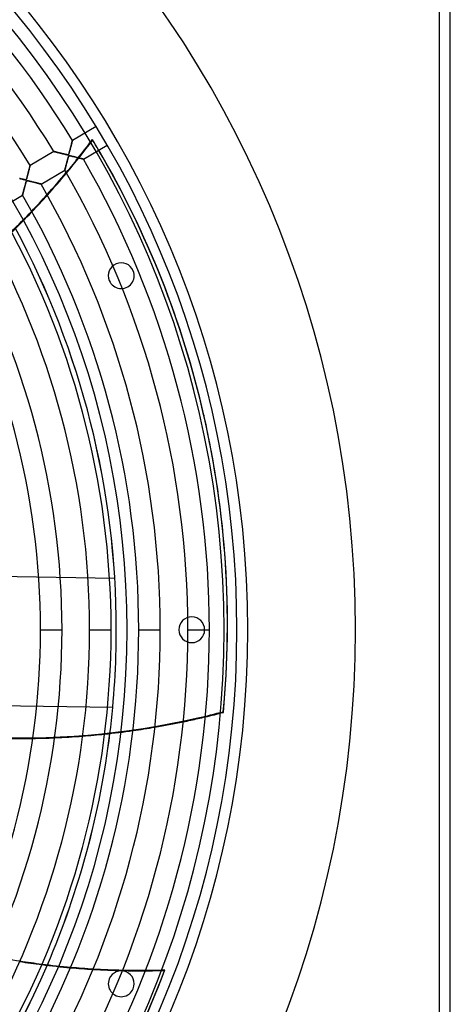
# Model space of a CAD drawing. Header units: millimetres. Extents: x -550 to 550, y -550 to 550.
# Tile 53 of 54: x 350 to 550, y -174 to 284. Entities that reach past the tile are written whole.
import ezdxf

# ---------------------------------------------------------------- set-up
doc = ezdxf.new("R2010")
doc.units = ezdxf.units.MM
doc.layers.add('HIDDEN', color=7, linetype='Continuous')
doc.layers.add('THICK', color=7, linetype='Continuous')

msp = doc.modelspace()

# ---------------------------------------------------------------- linework, layer by layer
at = {"layer": 'HIDDEN'}
for p, q in [((545, -545), (545, 545)), ((373.77, 224.09), (373.85, 224.38)), ((373.85, 224.38), (373.92, 224.67)), ((373.92, 224.67), (373.99, 224.95)), ((373.99, 224.95), (374.06, 225.21)), ((374.06, 225.21), (374.12, 225.47)), ((374.12, 225.47), (374.18, 225.71)), ((374.18, 225.71), (374.24, 225.93)), ((374.24, 225.93), (374.3, 226.15)), ((374.3, 226.15), (374.35, 226.35)), ((374.35, 226.35), (374.39, 226.54)), ((374.39, 226.54), (374.44, 226.71)), ((374.44, 226.71), (374.48, 226.86)), ((374.48, 226.86), (374.51, 227)), ((374.51, 227), (374.54, 227.12)), ((374.54, 227.12), (374.57, 227.22)), ((374.57, 227.22), (374.58, 227.29)), ((374.58, 227.29), (374.6, 227.33)), ((374.6, 227.33), (374.6, 227.35)), ((384, 227.55), (383.93, 227.85)), ((366.01, 222.27), (366.02, 222.26)), ((366.02, 222.26), (366.04, 222.26)), ((366.04, 222.26), (366.09, 222.25)), ((366.09, 222.25), (366.15, 222.23)), ((366.15, 222.23), (366.23, 222.21)), ((366.23, 222.21), (366.33, 222.19)), ((366.33, 222.19), (366.44, 222.16)), ((366.44, 222.16), (366.57, 222.13)), ((366.57, 222.13), (366.71, 222.09)), ((366.71, 222.09), (366.87, 222.05)), ((366.87, 222.05), (367.04, 222.01)), ((367.04, 222.01), (367.22, 221.96)), ((367.22, 221.96), (367.41, 221.92)), ((367.41, 221.92), (367.61, 221.86)), ((367.61, 221.86), (367.82, 221.81)), ((367.82, 221.81), (368.04, 221.76)), ((368.04, 221.76), (368.27, 221.7)), ((368.27, 221.7), (368.51, 221.64)), ((368.51, 221.64), (368.75, 221.58)), ((368.75, 221.58), (369, 221.52)), ((369, 221.52), (369.25, 221.46)), ((369.25, 221.46), (369.51, 221.39)), ((369.51, 221.39), (369.77, 221.32)), ((369.77, 221.32), (370.04, 221.26)), ((370.04, 221.26), (370.31, 221.19)), ((370.31, 221.19), (370.59, 221.12)), ((370.59, 221.12), (370.87, 221.05)), ((370.87, 221.05), (371.14, 220.99)), ((371.14, 220.99), (371.4, 220.93)), ((371.4, 220.93), (371.64, 220.87)), ((371.64, 220.87), (371.87, 220.82)), ((371.87, 220.82), (372.07, 220.78)), ((372.07, 220.78), (372.24, 220.76)), ((372.24, 220.76), (372.38, 220.74)), ((372.38, 220.74), (372.5, 220.74)), ((372.5, 220.74), (372.6, 220.75)), ((372.6, 220.75), (372.68, 220.77)), ((372.68, 220.77), (372.75, 220.82)), ((372.72, 219.69), (372.68, 219.56)), ((372.76, 219.81), (372.72, 219.69)), ((372.75, 220.82), (372.82, 220.89)), ((372.81, 219.92), (372.76, 219.81)), ((372.85, 220.01), (372.81, 219.92)), ((372.82, 220.89), (372.88, 220.99)), ((372.89, 220.1), (372.85, 220.01)), ((372.88, 220.99), (372.94, 221.11)), ((372.94, 220.16), (372.89, 220.1)), ((372.94, 221.11), (372.99, 221.26)), ((372.99, 220.21), (372.94, 220.16)), ((372.99, 221.26), (373.05, 221.43)), ((373.04, 220.25), (372.99, 220.21)), ((373.1, 220.27), (373.04, 220.25)), ((373.05, 221.43), (373.11, 221.63)), ((373.17, 220.29), (373.1, 220.27)), ((373.11, 221.63), (373.18, 221.86)), ((373.25, 220.3), (373.17, 220.29)), ((373.18, 221.86), (373.25, 222.11)), ((373.25, 222.11), (373.32, 222.37)), ((373.37, 220.29), (373.25, 220.3)), ((373.32, 222.37), (373.39, 222.64)), ((373.54, 220.27), (373.37, 220.29)), ((373.39, 222.64), (373.47, 222.92)), ((373.47, 222.92), (373.54, 223.21)), ((373.54, 223.21), (373.62, 223.5)), ((373.79, 220.23), (373.54, 220.27)), ((373.62, 223.5), (373.69, 223.79)), ((373.69, 223.79), (373.77, 224.09)), ((374.07, 220.17), (373.79, 220.23)), ((374.4, 220.09), (374.07, 220.17)), ((374.75, 220.01), (374.4, 220.09)), ((375.1, 219.92), (374.75, 220.01)), ((375.45, 219.83), (375.1, 219.92)), ((375.81, 219.74), (375.45, 219.83)), ((376.16, 219.65), (375.81, 219.74)), ((354.81, 215.08), (354.85, 215.25)), ((354.85, 215.25), (354.88, 215.39)), ((354.88, 215.39), (354.92, 215.51)), ((354.92, 215.51), (354.94, 215.61)), ((354.94, 215.61), (354.96, 215.68)), ((354.96, 215.68), (354.97, 215.72)), ((354.97, 215.72), (354.97, 215.74)), ((371.51, 215.23), (371.46, 215.05)), ((371.56, 215.43), (371.51, 215.23)), ((371.62, 215.63), (371.56, 215.43)), ((371.67, 215.84), (371.62, 215.63)), ((371.73, 216.05), (371.67, 215.84)), ((371.79, 216.28), (371.73, 216.05)), ((371.85, 216.51), (371.79, 216.28)), ((371.91, 216.74), (371.85, 216.51)), ((371.98, 216.99), (371.91, 216.74)), ((372.04, 217.24), (371.98, 216.99)), ((372.11, 217.49), (372.04, 217.24)), ((372.18, 217.74), (372.11, 217.49)), ((372.24, 217.99), (372.18, 217.74)), ((372.31, 218.23), (372.24, 217.99)), ((372.37, 218.46), (372.31, 218.23)), ((372.43, 218.68), (372.37, 218.46)), ((372.49, 218.89), (372.43, 218.68)), ((372.54, 219.08), (372.49, 218.89)), ((372.59, 219.26), (372.54, 219.08)), ((372.64, 219.42), (372.59, 219.26)), ((372.68, 219.56), (372.64, 219.42)), ((376.51, 219.56), (376.16, 219.65)), ((376.86, 219.47), (376.51, 219.56)), ((377.19, 219.39), (376.86, 219.47)), ((377.52, 219.3), (377.19, 219.39)), ((377.83, 219.22), (377.52, 219.3)), ((378.12, 219.15), (377.83, 219.22)), ((378.4, 219.08), (378.12, 219.15)), ((378.65, 219.01), (378.4, 219.08)), ((378.88, 218.95), (378.65, 219.01)), ((379.09, 218.9), (378.88, 218.95)), ((379.27, 218.85), (379.09, 218.9)), ((379.42, 218.81), (379.27, 218.85)), ((379.54, 218.78), (379.42, 218.81)), ((379.62, 218.76), (379.54, 218.78)), ((379.67, 218.74), (379.62, 218.76)), ((379.69, 218.74), (379.67, 218.74)), ((353.56, 210.28), (353.64, 210.57)), ((353.64, 210.57), (353.73, 210.89)), ((353.73, 210.89), (353.82, 211.22)), ((353.82, 211.22), (353.9, 211.55)), ((353.9, 211.55), (353.99, 211.87)), ((353.99, 211.87), (354.07, 212.2)), ((354.07, 212.2), (354.15, 212.51)), ((354.15, 212.51), (354.23, 212.82)), ((354.23, 212.82), (354.31, 213.13)), ((354.31, 213.13), (354.39, 213.43)), ((354.39, 213.43), (354.46, 213.71)), ((354.46, 213.71), (354.53, 213.98)), ((354.53, 213.98), (354.59, 214.24)), ((354.59, 214.24), (354.65, 214.48)), ((354.65, 214.48), (354.71, 214.7)), ((354.71, 214.7), (354.76, 214.9)), ((354.76, 214.9), (354.81, 215.08)), ((371.11, 213.7), (371.1, 213.67)), ((371.1, 213.67), (371.1, 213.66)), ((371.12, 213.75), (371.11, 213.7)), ((371.14, 213.82), (371.12, 213.75)), ((371.16, 213.9), (371.14, 213.82)), ((371.19, 214), (371.16, 213.9)), ((371.22, 214.12), (371.19, 214)), ((371.25, 214.24), (371.22, 214.12)), ((371.29, 214.39), (371.25, 214.24)), ((371.33, 214.54), (371.29, 214.39)), ((371.37, 214.7), (371.33, 214.54)), ((371.42, 214.87), (371.37, 214.7)), ((371.46, 215.05), (371.42, 214.87)), ((350.07, 209.74), (350.31, 209.68)), ((350.31, 209.68), (350.55, 209.62)), ((350.55, 209.62), (350.8, 209.56)), ((350.8, 209.56), (351.04, 209.5)), ((351.04, 209.5), (351.29, 209.44)), ((351.29, 209.44), (351.53, 209.38)), ((351.53, 209.38), (351.76, 209.32)), ((351.76, 209.32), (351.97, 209.28)), ((351.97, 209.28), (352.17, 209.23)), ((352.17, 209.23), (352.35, 209.2)), ((352.35, 209.2), (352.52, 209.17)), ((352.51, 205.98), (352.44, 205.73)), ((352.58, 206.23), (352.51, 205.98)), ((352.52, 209.17), (352.68, 209.14)), ((352.64, 206.47), (352.58, 206.23)), ((352.7, 206.71), (352.64, 206.47)), ((352.68, 209.14), (352.83, 209.13)), ((352.76, 206.93), (352.7, 206.71)), ((352.82, 207.15), (352.76, 206.93)), ((352.88, 207.35), (352.82, 207.15)), ((352.83, 209.13), (352.96, 209.14)), ((352.93, 207.53), (352.88, 207.35)), ((352.98, 207.7), (352.93, 207.53)), ((352.96, 209.14), (353.06, 209.17)), ((353.03, 207.86), (352.98, 207.7)), ((353.07, 208), (353.03, 207.86)), ((353.06, 209.17), (353.14, 209.22)), ((353.11, 208.12), (353.07, 208)), ((353.15, 208.23), (353.11, 208.12)), ((353.14, 209.22), (353.22, 209.32)), ((353.19, 208.34), (353.15, 208.23)), ((353.24, 208.44), (353.19, 208.34)), ((353.22, 209.32), (353.29, 209.45)), ((353.28, 208.51), (353.24, 208.44)), ((353.33, 208.57), (353.28, 208.51)), ((353.29, 209.45), (353.35, 209.6)), ((353.38, 208.62), (353.33, 208.57)), ((353.35, 209.6), (353.42, 209.79)), ((353.44, 208.65), (353.38, 208.62)), ((353.42, 209.79), (353.49, 210.02)), ((353.5, 208.68), (353.44, 208.65)), ((353.49, 210.02), (353.56, 210.28)), ((353.57, 208.69), (353.5, 208.68)), ((353.67, 208.69), (353.57, 208.69)), ((353.81, 208.68), (353.67, 208.69)), ((354.02, 208.65), (353.81, 208.68)), ((354.29, 208.6), (354.02, 208.65)), ((354.59, 208.53), (354.29, 208.6)), ((354.93, 208.45), (354.59, 208.53)), ((355.29, 208.36), (354.93, 208.45)), ((355.65, 208.27), (355.29, 208.36)), ((356.01, 208.18), (355.65, 208.27)), ((356.37, 208.09), (356.01, 208.18)), ((356.72, 208), (356.37, 208.09)), ((357.08, 207.91), (356.72, 208)), ((357.43, 207.82), (357.08, 207.91)), ((357.76, 207.73), (357.43, 207.82)), ((358.09, 207.65), (357.76, 207.73)), ((358.39, 207.57), (358.09, 207.65)), ((358.68, 207.49), (358.39, 207.57)), ((358.95, 207.42), (358.68, 207.49)), ((359.2, 207.36), (358.95, 207.42)), ((359.42, 207.3), (359.2, 207.36)), ((359.61, 207.25), (359.42, 207.3)), ((359.77, 207.21), (359.61, 207.25)), ((359.9, 207.18), (359.77, 207.21)), ((359.99, 207.15), (359.9, 207.18)), ((360.04, 207.14), (359.99, 207.15)), ((360.06, 207.13), (360.04, 207.14)), ((351.48, 202.09), (351.47, 202.06)), ((351.47, 202.06), (351.47, 202.05)), ((351.49, 202.14), (351.48, 202.09)), ((351.51, 202.2), (351.49, 202.14)), ((351.53, 202.28), (351.51, 202.2)), ((351.56, 202.37), (351.53, 202.28)), ((351.59, 202.48), (351.56, 202.37)), ((351.62, 202.6), (351.59, 202.48)), ((351.65, 202.74), (351.62, 202.6)), ((351.69, 202.88), (351.65, 202.74)), ((351.73, 203.04), (351.69, 202.88)), ((351.78, 203.2), (351.73, 203.04)), ((351.82, 203.37), (351.78, 203.2)), ((351.87, 203.55), (351.82, 203.37)), ((351.92, 203.73), (351.87, 203.55)), ((351.97, 203.93), (351.92, 203.73)), ((352.02, 204.13), (351.97, 203.93)), ((352.08, 204.34), (352.02, 204.13)), ((352.13, 204.55), (352.08, 204.34)), ((352.19, 204.78), (352.13, 204.55)), ((352.25, 205), (352.19, 204.78)), ((352.31, 205.24), (352.25, 205)), ((352.38, 205.48), (352.31, 205.24)), ((352.44, 205.73), (352.38, 205.48)), ((402.81, 166.85), (402.81, 166.85)), ((391.72, 162.26), (391.72, 162.26)), ((394.27, 23.81), (180.37, 27.17)), ((394.27, 23.81), (394.27, 23.81)), ((451, 0), (451, 0)), ((456, 0), (456, 0)), ((506, 0), (506, 0)), ((359.81, 0), (369.79, 0)), ((382.61, 0), (392.59, 0)), ((394.99, 0), (394.99, 0)), ((394.99, 0), (394.99, 0)), ((395, 0), (395, 0)), ((400, 0), (400, 0)), ((400, 0), (400, 0)), ((405.41, 0), (415.39, 0)), ((424, 0), (424, 0)), ((428.21, 0), (438.19, 0)), ((436, 0), (436, 0)), ((445, 0), (445, 0)), ((393.33, -36.18), (241.03, -33.79)), ((393.33, -36.18), (393.33, -36.18)), ((432.87, -40.99), (432.94, -41.29)), ((444.7, -38.4), (444.63, -38.1)), ((391.72, -162.26), (391.72, -162.26)), ((402.81, -166.85), (402.81, -166.85))]:
    msp.add_line(p, q, dxfattribs=at)
for centre, radius, start, end in [((0, 0), 456, 0, 180), ((0, 0), 445, 0, 180), ((0, 0), 400, 0, 180), ((0, 0), 394.99, 0, 28.2133), ((0, 0), 395, 0, 28.2137), ((397.27, 164.55), 6, 22.5, 202.5), ((397.27, 164.55), 6, 202.5, 22.5), ((430, 0), 6, 0, 180), ((0, 0), 456, 180, 0), ((0, 0), 400, 180, 0), ((430, 0), 6, 180, 0), ((0, 0), 445, 180, 0), ((0, 0), 394.99, 352.9856, 0), ((0, 0), 395, 352.986, 0), ((0, 0), 394.99, 301.557, 336.7847), ((0, 0), 395, 301.5574, 336.7852), ((397.27, -164.55), 6, 337.5, 157.5), ((397.27, -164.55), 6, 157.5, 337.5)]:
    msp.add_arc(centre, radius, start, end, dxfattribs=at)
for centre, major_axis, start_param, end_param in [((91.27, 441.29), (355.65, 81.18), -0.914631, -0.86064), ((91.34, 440.98), (355.65, 81.18), -0.914365, -0.86064), ((-0.07, 0.31), (-435.68, -99.44), -2.840298, -2.827433), ((0, 0), (435.68, 99.44), 0.301969, 0.314159), ((91.27, 441.29), (355.65, 81.18), -0.981021, -0.9521), ((91.34, 440.98), (355.65, 81.18), -0.980775, -0.951845), ((-0.07, 0.31), (-435.68, -99.44), 2.827433, 3.141593), ((352.69, 310.29), (-355.65, -81.18), 1.004743, 1.570796), ((352.69, 310.29), (-355.65, -81.18), 1.570796, 1.604014), ((352.76, 309.98), (355.65, 81.18), -1.570796, -1.561285), ((352.76, 309.98), (355.65, 81.18), -1.655135, -1.626765), ((352.76, 309.98), (355.65, 81.18), -1.590068, -1.570796), ((352.76, 309.98), (355.65, 81.18), -1.782955, -1.755197), ((352.76, 309.98), (355.65, 81.18), -1.719377, -1.691349), ((401.72, 203.54), (285.21, -227.45), -1.046135, -1.017644), ((401.92, 203.78), (285.21, -227.45), -1.046363, -1.01788), ((401.72, 203.54), (285.21, -227.45), -0.980775, -0.951845), ((401.92, 203.78), (285.21, -227.45), -0.981021, -0.9521), ((401.72, 203.54), (285.21, -227.45), -0.914365, -0.884921), ((401.92, 203.78), (285.21, -227.45), -0.914631, -0.885198)]:
    msp.add_ellipse(centre, major_axis=major_axis, ratio=0.987688, start_param=start_param, end_param=end_param, dxfattribs=at)
at = {"layer": 'THICK'}
for p, q in [((545, -545), (545, 545)), ((550, -545), (550, 545)), ((385.63, 233.87), (374.6, 227.35)), ((373.88, 224.51), (373.79, 224.17)), ((373.97, 224.85), (373.88, 224.51)), ((374.05, 225.17), (373.97, 224.85)), ((374.13, 225.48), (374.05, 225.17)), ((374.2, 225.78), (374.13, 225.48)), ((374.27, 226.05), (374.2, 225.78)), ((374.34, 226.31), (374.27, 226.05)), ((374.39, 226.54), (374.34, 226.31)), ((374.45, 226.74), (374.39, 226.54)), ((374.49, 226.92), (374.45, 226.74)), ((374.53, 227.07), (374.49, 226.92)), ((374.56, 227.19), (374.53, 227.07)), ((374.58, 227.28), (374.56, 227.19)), ((374.59, 227.33), (374.58, 227.28)), ((374.6, 227.35), (374.59, 227.33)), ((379.69, 218.74), (390.72, 225.26)), ((366.01, 222.27), (354.97, 215.74)), ((366.02, 222.26), (366.01, 222.27)), ((366.05, 222.26), (366.02, 222.26)), ((366.1, 222.24), (366.05, 222.26)), ((366.17, 222.23), (366.1, 222.24)), ((366.25, 222.2), (366.17, 222.23)), ((366.35, 222.18), (366.25, 222.2)), ((366.47, 222.15), (366.35, 222.18)), ((366.6, 222.12), (366.47, 222.15)), ((366.74, 222.08), (366.6, 222.12)), ((366.89, 222.05), (366.74, 222.08)), ((367.05, 222), (366.89, 222.05)), ((367.22, 221.96), (367.05, 222)), ((367.4, 221.92), (367.22, 221.96)), ((367.59, 221.87), (367.4, 221.92)), ((367.78, 221.82), (367.59, 221.87)), ((367.98, 221.77), (367.78, 221.82)), ((368.19, 221.72), (367.98, 221.77)), ((368.41, 221.66), (368.19, 221.72)), ((368.64, 221.61), (368.41, 221.66)), ((368.87, 221.55), (368.64, 221.61)), ((369.1, 221.49), (368.87, 221.55)), ((369.35, 221.43), (369.1, 221.49)), ((369.6, 221.37), (369.35, 221.43)), ((369.85, 221.3), (369.6, 221.37)), ((370.11, 221.24), (369.85, 221.3)), ((370.36, 221.18), (370.11, 221.24)), ((370.6, 221.12), (370.36, 221.18)), ((370.83, 221.06), (370.6, 221.12)), ((371.05, 221.01), (370.83, 221.06)), ((371.26, 220.96), (371.05, 221.01)), ((371.45, 220.92), (371.26, 220.96)), ((371.63, 220.87), (371.45, 220.92)), ((371.8, 220.84), (371.63, 220.87)), ((371.95, 220.81), (371.8, 220.84)), ((372.08, 220.78), (371.95, 220.81)), ((372.2, 220.76), (372.08, 220.78)), ((372.31, 220.75), (372.2, 220.76)), ((372.42, 220.74), (372.31, 220.75)), ((372.52, 220.74), (372.42, 220.74)), ((372.6, 220.75), (372.52, 220.74)), ((372.66, 220.76), (372.6, 220.75)), ((372.72, 220.79), (372.66, 220.76)), ((372.66, 219.49), (372.72, 219.68)), ((372.77, 220.83), (372.72, 220.79)), ((372.72, 219.68), (372.78, 219.85)), ((372.82, 220.88), (372.77, 220.83)), ((372.78, 219.85), (372.83, 219.98)), ((372.86, 220.95), (372.82, 220.88)), ((372.83, 219.98), (372.89, 220.09)), ((372.92, 221.06), (372.86, 220.95)), ((372.89, 220.09), (372.94, 220.17)), ((372.98, 221.22), (372.92, 221.06)), ((372.94, 220.17), (373.01, 220.23)), ((373.06, 221.46), (372.98, 221.22)), ((373.01, 220.23), (373.08, 220.27)), ((373.15, 221.74), (373.06, 221.46)), ((373.08, 220.27), (373.17, 220.29)), ((373.24, 222.06), (373.15, 221.74)), ((373.17, 220.29), (373.29, 220.3)), ((373.33, 222.4), (373.24, 222.06)), ((373.29, 220.3), (373.42, 220.29)), ((373.42, 222.75), (373.33, 222.4)), ((373.52, 223.11), (373.42, 222.75)), ((373.42, 220.29), (373.58, 220.27)), ((373.61, 223.46), (373.52, 223.11)), ((373.58, 220.27), (373.76, 220.23)), ((373.7, 223.82), (373.61, 223.46)), ((373.79, 224.17), (373.7, 223.82)), ((373.76, 220.23), (373.97, 220.19)), ((373.97, 220.19), (374.2, 220.14)), ((374.2, 220.14), (374.45, 220.08)), ((374.45, 220.08), (374.71, 220.02)), ((374.71, 220.02), (374.99, 219.95)), ((374.99, 219.95), (375.27, 219.88)), ((375.27, 219.88), (375.55, 219.81)), ((375.55, 219.81), (375.84, 219.73)), ((375.84, 219.73), (376.14, 219.66)), ((354.81, 215.09), (354.75, 214.87)), ((354.86, 215.28), (354.81, 215.09)), ((354.9, 215.44), (354.86, 215.28)), ((354.93, 215.57), (354.9, 215.44)), ((354.95, 215.66), (354.93, 215.57)), ((354.97, 215.72), (354.95, 215.66)), ((354.97, 215.74), (354.97, 215.72)), ((371.47, 215.05), (371.52, 215.26)), ((371.52, 215.26), (371.58, 215.47)), ((371.58, 215.47), (371.63, 215.69)), ((371.63, 215.69), (371.69, 215.91)), ((371.69, 215.91), (371.75, 216.15)), ((371.75, 216.15), (371.82, 216.39)), ((371.82, 216.39), (371.88, 216.64)), ((371.88, 216.64), (371.95, 216.89)), ((371.95, 216.89), (372.02, 217.15)), ((372.02, 217.15), (372.09, 217.41)), ((372.09, 217.41), (372.16, 217.68)), ((372.16, 217.68), (372.23, 217.95)), ((372.23, 217.95), (372.3, 218.22)), ((372.3, 218.22), (372.38, 218.5)), ((372.38, 218.5), (372.45, 218.77)), ((372.45, 218.77), (372.52, 219.03)), ((372.52, 219.03), (372.59, 219.27)), ((372.59, 219.27), (372.66, 219.49)), ((376.14, 219.66), (376.43, 219.58)), ((376.43, 219.58), (376.73, 219.51)), ((376.73, 219.51), (377.02, 219.43)), ((377.02, 219.43), (377.29, 219.36)), ((377.29, 219.36), (377.56, 219.29)), ((377.56, 219.29), (377.81, 219.23)), ((377.81, 219.23), (378.05, 219.17)), ((378.05, 219.17), (378.28, 219.11)), ((378.28, 219.11), (378.49, 219.05)), ((378.49, 219.05), (378.69, 219)), ((378.69, 219), (378.88, 218.95)), ((378.88, 218.95), (379.05, 218.9)), ((379.05, 218.9), (379.21, 218.86)), ((379.21, 218.86), (379.35, 218.83)), ((379.35, 218.83), (379.46, 218.8)), ((379.46, 218.8), (379.56, 218.77)), ((379.56, 218.77), (379.63, 218.75)), ((379.63, 218.75), (379.67, 218.74)), ((379.67, 218.74), (379.69, 218.74)), ((353.65, 210.61), (353.56, 210.27)), ((353.75, 210.96), (353.65, 210.61)), ((353.84, 211.32), (353.75, 210.96)), ((353.94, 211.68), (353.84, 211.32)), ((354.03, 212.04), (353.94, 211.68)), ((354.12, 212.4), (354.03, 212.04)), ((354.21, 212.75), (354.12, 212.4)), ((354.3, 213.1), (354.21, 212.75)), ((354.39, 213.44), (354.3, 213.1)), ((354.47, 213.76), (354.39, 213.44)), ((354.55, 214.07), (354.47, 213.76)), ((354.62, 214.36), (354.55, 214.07)), ((354.69, 214.63), (354.62, 214.36)), ((354.75, 214.87), (354.69, 214.63)), ((360.06, 207.13), (371.1, 213.66)), ((371.1, 213.67), (371.11, 213.69)), ((371.1, 213.66), (371.1, 213.67)), ((371.11, 213.69), (371.12, 213.74)), ((371.12, 213.74), (371.14, 213.8)), ((371.14, 213.8), (371.16, 213.88)), ((371.16, 213.88), (371.18, 213.98)), ((371.18, 213.98), (371.21, 214.09)), ((371.21, 214.09), (371.25, 214.22)), ((371.25, 214.22), (371.28, 214.36)), ((371.28, 214.36), (371.32, 214.51)), ((371.32, 214.51), (371.37, 214.68)), ((371.37, 214.68), (371.42, 214.86)), ((371.42, 214.86), (371.47, 215.05)), ((350.32, 209.67), (350.07, 209.74)), ((350.58, 209.61), (350.32, 209.67)), ((350.82, 209.55), (350.58, 209.61)), ((351.06, 209.49), (350.82, 209.55)), ((351.28, 209.44), (351.06, 209.49)), ((351.5, 209.39), (351.28, 209.44)), ((351.7, 209.34), (351.5, 209.39)), ((351.89, 209.3), (351.7, 209.34)), ((352.06, 209.26), (351.89, 209.3)), ((352.22, 209.22), (352.06, 209.26)), ((352.36, 209.19), (352.22, 209.22)), ((352.49, 209.17), (352.36, 209.19)), ((352.44, 205.72), (352.5, 205.96)), ((352.61, 209.15), (352.49, 209.17)), ((352.5, 205.96), (352.57, 206.2)), ((352.57, 206.2), (352.63, 206.45)), ((352.72, 209.14), (352.61, 209.15)), ((352.63, 206.45), (352.7, 206.7)), ((352.7, 206.7), (352.77, 206.94)), ((352.83, 209.13), (352.72, 209.14)), ((352.77, 206.94), (352.83, 207.18)), ((352.92, 209.13), (352.83, 209.13)), ((352.83, 207.18), (352.89, 207.41)), ((352.89, 207.41), (352.95, 207.62)), ((352.99, 209.14), (352.92, 209.13)), ((352.95, 207.62), (353.01, 207.81)), ((353.06, 209.17), (352.99, 209.14)), ((353.01, 207.81), (353.06, 207.98)), ((353.11, 209.2), (353.06, 209.17)), ((353.06, 207.98), (353.12, 208.15)), ((353.16, 209.24), (353.11, 209.2)), ((353.12, 208.15), (353.18, 208.3)), ((353.21, 209.3), (353.16, 209.24)), ((353.18, 208.3), (353.24, 208.44)), ((353.26, 209.39), (353.21, 209.3)), ((353.24, 208.44), (353.31, 208.55)), ((353.32, 209.51), (353.26, 209.39)), ((353.31, 208.55), (353.38, 208.62)), ((353.39, 209.71), (353.32, 209.51)), ((353.38, 208.62), (353.47, 208.67)), ((353.47, 209.97), (353.39, 209.71)), ((353.56, 210.27), (353.47, 209.97)), ((353.47, 208.67), (353.59, 208.69)), ((353.59, 208.69), (353.74, 208.69)), ((353.74, 208.69), (353.91, 208.67)), ((353.91, 208.67), (354.1, 208.63)), ((354.1, 208.63), (354.33, 208.59)), ((354.33, 208.59), (354.6, 208.53)), ((354.6, 208.53), (354.9, 208.46)), ((354.9, 208.46), (355.22, 208.38)), ((355.22, 208.38), (355.55, 208.3)), ((355.55, 208.3), (355.88, 208.21)), ((355.88, 208.21), (356.2, 208.13)), ((356.2, 208.13), (356.52, 208.05)), ((356.52, 208.05), (356.84, 207.97)), ((356.84, 207.97), (357.15, 207.89)), ((357.15, 207.89), (357.46, 207.81)), ((357.46, 207.81), (357.75, 207.73)), ((357.75, 207.73), (358.04, 207.66)), ((358.04, 207.66), (358.31, 207.59)), ((358.31, 207.59), (358.57, 207.52)), ((358.57, 207.52), (358.8, 207.46)), ((358.8, 207.46), (359.02, 207.4)), ((359.02, 207.4), (359.23, 207.35)), ((359.23, 207.35), (359.41, 207.3)), ((359.41, 207.3), (359.57, 207.26)), ((359.57, 207.26), (359.71, 207.22)), ((359.71, 207.22), (359.84, 207.19)), ((359.84, 207.19), (359.93, 207.17)), ((359.93, 207.17), (360, 207.15)), ((360, 207.15), (360.05, 207.14)), ((360.05, 207.14), (360.06, 207.13)), ((340.44, 195.52), (351.47, 202.05)), ((351.47, 202.06), (351.48, 202.08)), ((351.47, 202.05), (351.47, 202.06)), ((351.48, 202.08), (351.49, 202.12)), ((351.49, 202.12), (351.5, 202.17)), ((351.5, 202.17), (351.52, 202.24)), ((351.52, 202.24), (351.54, 202.32)), ((351.54, 202.32), (351.57, 202.41)), ((351.57, 202.41), (351.6, 202.52)), ((351.6, 202.52), (351.63, 202.64)), ((351.63, 202.64), (351.66, 202.77)), ((351.66, 202.77), (351.7, 202.92)), ((351.7, 202.92), (351.74, 203.07)), ((351.74, 203.07), (351.78, 203.23)), ((351.78, 203.23), (351.83, 203.41)), ((351.83, 203.41), (351.88, 203.59)), ((351.88, 203.59), (351.93, 203.77)), ((351.93, 203.77), (351.98, 203.97)), ((351.98, 203.97), (352.03, 204.17)), ((352.03, 204.17), (352.09, 204.38)), ((352.09, 204.38), (352.14, 204.59)), ((352.14, 204.59), (352.2, 204.81)), ((352.2, 204.81), (352.26, 205.03)), ((352.26, 205.03), (352.32, 205.26)), ((352.32, 205.26), (352.38, 205.49)), ((352.38, 205.49), (352.44, 205.72)), ((435.61, 99.75), (435.68, 99.44)), ((359.81, 0), (369.79, 0)), ((382.61, 0), (392.59, 0)), ((405.41, 0), (415.39, 0)), ((428.21, 0), (438.19, 0)), ((417.32, -158.35), (417.52, -158.11))]:
    msp.add_line(p, q, dxfattribs=at)
for radius, start, end in [(506, 0, 180), (451, 0, 180), (438.19, 31.2538, 89.3462), (428.21, 31.2691, 89.331), (415.39, 31.2897, 89.3103), (438.19, 0, 29.9462), (428.21, 0, 29.931), (415.39, 0, 29.9103), (405.41, 0, 29.8933), (392.59, 0, 29.8702), (382.61, 0, 29.8512), (369.79, 0, 29.8253), (359.81, 0, 29.8038), (506, 180, 0), (451, 180, 0), (359.81, 330.1962, 0), (369.79, 330.1747, 0), (382.61, 330.1488, 0), (392.59, 330.1298, 0), (405.41, 330.1067, 0), (415.39, 330.0897, 0), (428.21, 330.069, 0), (438.19, 330.0538, 0), (394.99, 336.7847, 352.9856), (395, 336.7852, 352.986)]:
    msp.add_arc((0, 0), radius, start, end, dxfattribs=at)
for centre, major_axis, start_param, end_param in [((0, 0), (435.68, 99.44), 0, 0.301969), ((-0.07, 0.31), (-435.68, -99.44), -3.141593, -2.840298), ((91.27, 441.29), (355.65, 81.18), -0.9521, -0.914631), ((91.34, 440.98), (355.65, 81.18), -0.951845, -0.914365), ((91.27, 441.29), (355.65, 81.18), -1.01788, -0.981021), ((91.34, 440.98), (355.65, 81.18), -1.017644, -0.980775), ((0, 0), (435.68, 99.44), -0.314159, 0), ((352.76, 309.98), (355.65, 81.18), -1.561285, -1.537579), ((352.76, 309.98), (355.65, 81.18), -1.626765, -1.590068), ((352.76, 309.98), (355.65, 81.18), -1.755197, -1.719377), ((352.76, 309.98), (355.65, 81.18), -1.691349, -1.655135), ((352.76, 309.98), (355.65, 81.18), -1.818472, -1.782955), ((401.92, 203.78), (285.21, -227.45), -1.082704, -1.046363), ((401.92, 203.78), (285.21, -227.45), -1.01788, -0.981021), ((401.72, 203.54), (285.21, -227.45), -1.017644, -0.980775), ((401.72, 203.54), (285.21, -227.45), -0.951845, -0.914365), ((401.92, 203.78), (285.21, -227.45), -0.9521, -0.914631), ((0, 0), (349.38, -278.63), 0.152165, 0.314159), ((0.2, 0.24), (-349.38, 278.63), -2.99013, -2.827433), ((401.72, 203.54), (285.21, -227.45), -0.884921, -0.86064), ((401.92, 203.78), (285.21, -227.45), -0.885198, -0.86064)]:
    msp.add_ellipse(centre, major_axis=major_axis, ratio=0.987688, start_param=start_param, end_param=end_param, dxfattribs=at)

doc.saveas('drawing.dxf')
